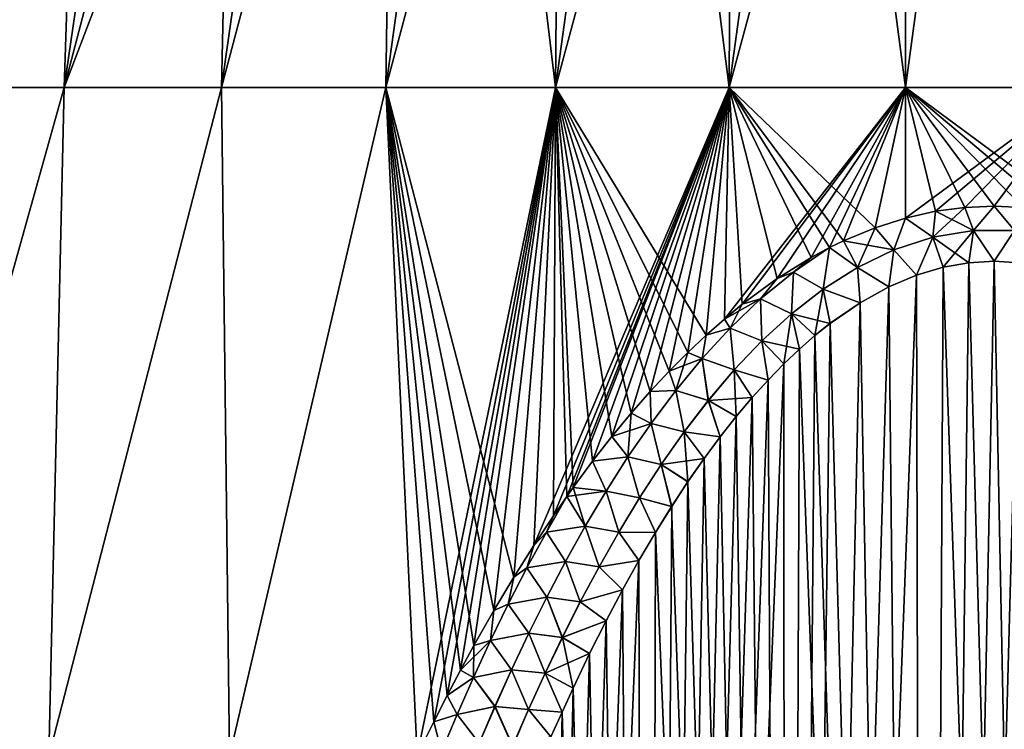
# Model space of a CAD drawing. Header units: metres. Extents: x -109 to 109, y -505 to 40.
# Tile 70 of 256: x -86 to -76, y -73 to -66. Entities that reach past the tile are written whole.
import ezdxf

# ---------------------------------------------------------------- set-up
doc = ezdxf.new("R2010")
doc.units = ezdxf.units.M
doc.layers.add('solid_K244224000C74', color=7, linetype='CONTINUOUS')

msp = doc.modelspace()

# ---------------------------------------------------------------- linework, layer by layer
at = {"layer": 'solid_K244224000C74'}
for points in [[(-87.250801, -66.448959, -15.097386), (-85.549873, -59.914131, -13.347536), (-84.81398, -59.914131, -13.817914)], [(-85.767021, -66.448959, -16.050953), (-87.250801, -66.448959, -15.097386), (-84.81398, -59.914131, -13.817914)], [(-87.250801, -66.448959, -15.097386), (-86.259232, -59.914131, -12.838007), (-85.549873, -59.914131, -13.347536)], [(-87.250801, -66.448959, 15.097386), (-85.549873, -59.914131, 13.347536), (-86.259232, -59.914131, 12.838007)], [(-87.250801, -66.448959, 15.097386), (-85.767021, -66.448959, 16.050953), (-85.549873, -59.914131, 13.347536)], [(-85.767021, -66.448959, -16.050953), (-84.053696, -59.914131, -14.24776), (-83.271255, -59.914131, -14.635815)], [(-84.199318, -66.448959, -16.859159), (-85.767021, -66.448959, -16.050953), (-83.271255, -59.914131, -14.635815)], [(-85.767021, -66.448959, -16.050953), (-84.81398, -59.914131, -13.817914), (-84.053696, -59.914131, -14.24776)], [(-85.767021, -66.448959, 16.050953), (-84.81398, -59.914131, 13.817914), (-85.549873, -59.914131, 13.347536)], [(-85.767021, -66.448959, 16.050953), (-84.053696, -59.914131, 14.247761), (-84.81398, -59.914131, 13.817914)], [(-85.767021, -66.448959, 16.050953), (-84.199318, -66.448959, 16.859159), (-84.053696, -59.914131, 14.247761)], [(-84.199318, -66.448959, -16.859159), (-83.271255, -59.914131, -14.635815), (-82.468956, -59.914131, -14.98094)], [(-82.56189, -66.448959, -17.514687), (-84.199318, -66.448959, -16.859159), (-82.468956, -59.914131, -14.98094)], [(-84.199318, -66.448959, 16.859159), (-83.271255, -59.914131, 14.635815), (-84.053696, -59.914131, 14.247761)], [(-84.199318, -66.448959, 16.859159), (-82.468956, -59.914131, 14.98094), (-83.271255, -59.914131, 14.635815)], [(-84.199318, -66.448959, 16.859159), (-82.56189, -66.448959, 17.514687), (-82.468956, -59.914131, 14.98094)], [(-82.56189, -66.448959, -17.514687), (-81.649147, -59.914131, -15.282123), (-80.814232, -59.914131, -15.53848)], [(-80.869568, -66.448959, -18.011599), (-82.56189, -66.448959, -17.514687), (-80.814232, -59.914131, -15.53848)], [(-82.56189, -66.448959, -17.514687), (-82.468956, -59.914131, -14.98094), (-81.649147, -59.914131, -15.282123)], [(-82.56189, -66.448959, 17.514687), (-81.649147, -59.914131, 15.282123), (-82.468956, -59.914131, 14.98094)], [(-82.56189, -66.448959, 17.514687), (-80.869568, -66.448959, 18.011599), (-81.649147, -59.914131, 15.282123)], [(-80.869568, -66.448959, 18.011599), (-80.814232, -59.914131, 15.53848), (-81.649147, -59.914131, 15.282123)], [(-80.869568, -66.448959, -18.011599), (-79.966667, -59.914131, -15.74926), (-79.10894, -59.914131, -15.913844)], [(-79.137672, -66.448959, -18.345394), (-80.869568, -66.448959, -18.011599), (-79.10894, -59.914131, -15.913844)], [(-80.869568, -66.448959, -18.011599), (-80.814232, -59.914131, -15.53848), (-79.966667, -59.914131, -15.74926)], [(-80.869568, -66.448959, 18.011599), (-79.966667, -59.914131, 15.74926), (-80.814232, -59.914131, 15.53848)], [(-80.869568, -66.448959, 18.011599), (-79.137672, -66.448959, 18.345394), (-79.966667, -59.914131, 15.74926)], [(-79.137672, -66.448959, 18.345394), (-79.10894, -59.914131, 15.913844), (-79.966667, -59.914131, 15.74926)], [(-79.137672, -66.448959, -18.345394), (-78.243553, -59.914131, -16.03175), (-77.373055, -59.914131, -16.102633)], [(-77.381882, -66.448959, -18.51305), (-79.137672, -66.448959, -18.345394), (-77.373055, -59.914131, -16.102633)], [(-79.137672, -66.448959, -18.345394), (-79.10894, -59.914131, -15.913844), (-78.243553, -59.914131, -16.03175)], [(-79.137672, -66.448959, 18.345394), (-78.243553, -59.914131, 16.03175), (-79.10894, -59.914131, 15.913844)], [(-79.137672, -66.448959, 18.345394), (-77.381882, -66.448959, 18.51305), (-78.243553, -59.914131, 16.03175)], [(-77.381882, -66.448959, 18.51305), (-77.373055, -59.914131, 16.102633), (-78.243553, -59.914131, 16.03175)], [(-77.381882, -66.448959, -18.51305), (-77.373055, -59.914131, -16.102633), (-76.5, -59.914131, -16.126282)], [(-75.618118, -66.448959, -18.51305), (-77.381882, -66.448959, -18.51305), (-76.5, -59.914131, -16.126282)], [(-77.381882, -66.448959, 18.51305), (-76.5, -59.914131, 16.126282), (-77.373055, -59.914131, 16.102633)], [(-77.381882, -66.448959, 18.51305), (-75.618118, -66.448959, 18.51305), (-76.5, -59.914131, 16.126282)], [(-75.618118, -66.448959, -18.51305), (-76.5, -59.914131, -16.126282), (-75.626945, -59.914131, -16.102633)], [(-75.618118, -66.448959, 18.51305), (-75.626945, -59.914131, 16.102633), (-76.5, -59.914131, 16.126282)], [(-87.633018, -73.114449, -17.303955), (-87.250801, -66.448959, -15.097386), (-85.767021, -66.448959, -16.050953)], [(-85.919212, -73.114449, -18.293427), (-87.633018, -73.114449, -17.303955), (-85.767021, -66.448959, -16.050953)], [(-87.632973, -73.114449, 17.303986), (-85.767021, -66.448959, 16.050953), (-87.250801, -66.448959, 15.097386)], [(-87.632973, -73.114449, 17.303986), (-85.919174, -73.114449, 18.293444), (-85.767021, -66.448959, 16.050953)], [(-85.919212, -73.114449, -18.293427), (-85.767021, -66.448959, -16.050953), (-84.199318, -66.448959, -16.859159)], [(-84.118279, -73.114449, -19.113684), (-85.919212, -73.114449, -18.293427), (-84.199318, -66.448959, -16.859159)], [(-85.919174, -73.114449, 18.293444), (-84.199318, -66.448959, 16.859159), (-85.767021, -66.448959, 16.050953)], [(-85.919174, -73.114449, 18.293444), (-84.118256, -73.114449, 19.113689), (-84.199318, -66.448959, 16.859159)], [(-84.118279, -73.114449, -19.113684), (-84.199318, -66.448959, -16.859159), (-82.56189, -66.448959, -17.514687)], [(-84.118256, -73.114449, 19.113689), (-82.56189, -66.448959, 17.514687), (-84.199318, -66.448959, 16.859159)], [(-82.247345, -73.104591, -19.754164), (-84.118279, -73.114449, -19.113684), (-82.56189, -66.448959, -17.514687)], [(-84.118256, -73.114449, 19.113689), (-82.247345, -73.104591, 19.754164), (-82.56189, -66.448959, 17.514687)], [(-82.247345, -73.104591, -19.754164), (-82.56189, -66.448959, -17.514687), (-80.869568, -66.448959, -18.011599)], [(-81.28463, -71.327942, 19.489721), (-80.869568, -66.448959, 18.011599), (-82.56189, -66.448959, 17.514687)], [(-81.483032, -71.660484, 19.539701), (-81.28463, -71.327942, 19.489721), (-82.56189, -66.448959, 17.514687)], [(-81.682365, -72.010841, 19.592014), (-81.483032, -71.660484, 19.539701), (-82.56189, -66.448959, 17.514687)], [(-81.815559, -72.254967, 19.628361), (-81.682365, -72.010841, 19.592014), (-82.56189, -66.448959, 17.514687)], [(-81.948822, -72.508034, 19.666019), (-81.815559, -72.254967, 19.628361), (-82.56189, -66.448959, 17.514687)], [(-82.082283, -72.769707, 19.704809), (-81.948822, -72.508034, 19.666019), (-82.56189, -66.448959, 17.514687)], [(-82.247345, -73.104591, 19.754164), (-82.082283, -72.769707, 19.704809), (-82.56189, -66.448959, 17.514687)], [(-82.082245, -72.769615, -19.704796), (-82.247345, -73.104591, -19.754164), (-80.869568, -66.448959, -18.011599)], [(-81.948784, -72.50795, -19.666008), (-82.082245, -72.769615, -19.704796), (-80.869568, -66.448959, -18.011599)], [(-81.815514, -72.254883, -19.628349), (-81.948784, -72.50795, -19.666008), (-80.869568, -66.448959, -18.011599)], [(-81.682327, -72.010765, -19.592003), (-81.815514, -72.254883, -19.628349), (-80.869568, -66.448959, -18.011599)], [(-81.482994, -71.660416, -19.539692), (-81.682327, -72.010765, -19.592003), (-80.869568, -66.448959, -18.011599)], [(-81.284592, -71.327881, -19.489712), (-81.482994, -71.660416, -19.539692), (-80.869568, -66.448959, -18.011599)], [(-81.28463, -71.327942, 19.489721), (-81.086891, -71.01368, 19.442427), (-80.869568, -66.448959, 18.011599)], [(-81.086853, -71.013618, -19.442419), (-81.284592, -71.327881, -19.489712), (-80.869568, -66.448959, -18.011599)], [(-81.086891, -71.01368, 19.442427), (-80.890045, -70.717049, 19.397701), (-80.869568, -66.448959, 18.011599)], [(-81.086853, -71.013618, -19.442419), (-80.869568, -66.448959, -18.011599), (-79.137672, -66.448959, -18.345394)], [(-80.890015, -70.717003, -19.397694), (-81.086853, -71.013618, -19.442419), (-79.137672, -66.448959, -18.345394)], [(-80.890045, -70.717049, 19.397701), (-80.75618, -70.523598, 19.368382), (-80.869568, -66.448959, 18.011599)], [(-80.75618, -70.523598, -19.368382), (-80.890015, -70.717003, -19.397694), (-79.137672, -66.448959, -18.345394)], [(-79.368095, -68.915688, 19.123343), (-79.137672, -66.448959, 18.345394), (-80.869568, -66.448959, 18.011599)], [(-79.552025, -69.088951, 19.149832), (-79.368095, -68.915688, 19.123343), (-80.869568, -66.448959, 18.011599)], [(-79.737801, -69.276573, 19.178614), (-79.552025, -69.088951, 19.149832), (-80.869568, -66.448959, 18.011599)], [(-79.925896, -69.47805, 19.209337), (-79.737801, -69.276573, 19.178614), (-80.869568, -66.448959, 18.011599)], [(-80.115761, -69.694443, 19.242327), (-79.925896, -69.47805, 19.209337), (-80.869568, -66.448959, 18.011599)], [(-80.307053, -69.92643, 19.277748), (-80.115761, -69.694443, 19.242327), (-80.869568, -66.448959, 18.011599)], [(-80.50016, -70.173515, 19.31526), (-80.307053, -69.92643, 19.277748), (-80.869568, -66.448959, 18.011599)], [(-80.69458, -70.436836, 19.355198), (-80.50016, -70.173515, 19.31526), (-80.869568, -66.448959, 18.011599)], [(-80.75618, -70.523598, 19.368382), (-80.69458, -70.436836, 19.355198), (-80.869568, -66.448959, 18.011599)], [(-80.69455, -70.436798, -19.355192), (-80.75618, -70.523598, -19.368382), (-79.137672, -66.448959, -18.345394)], [(-80.50013, -70.173477, -19.315256), (-80.69455, -70.436798, -19.355192), (-79.137672, -66.448959, -18.345394)], [(-80.30703, -69.926399, -19.277744), (-80.50013, -70.173477, -19.315256), (-79.137672, -66.448959, -18.345394)], [(-80.115746, -69.69442, -19.242325), (-80.30703, -69.926399, -19.277744), (-79.137672, -66.448959, -18.345394)], [(-79.92588, -69.478035, -19.209335), (-80.115746, -69.69442, -19.242325), (-79.137672, -66.448959, -18.345394)], [(-79.737785, -69.276558, -19.178612), (-79.92588, -69.478035, -19.209335), (-79.137672, -66.448959, -18.345394)], [(-79.552025, -69.088943, -19.149832), (-79.737785, -69.276558, -19.178612), (-79.137672, -66.448959, -18.345394)], [(-79.368111, -68.915695, -19.123343), (-79.552025, -69.088943, -19.149832), (-79.137672, -66.448959, -18.345394)], [(-79.186523, -68.756088, -19.098942), (-79.368111, -68.915695, -19.123343), (-79.137672, -66.448959, -18.345394)], [(-79.368095, -68.915688, 19.123343), (-79.186508, -68.756073, 19.09894), (-79.137672, -66.448959, 18.345394)], [(-79.186523, -68.756088, -19.098942), (-79.137672, -66.448959, -18.345394), (-77.381882, -66.448959, -18.51305)], [(-79.008034, -68.609077, -19.0763), (-79.186523, -68.756088, -19.098942), (-77.381882, -66.448959, -18.51305)], [(-79.186508, -68.756073, 19.09894), (-79.008011, -68.609062, 19.076298), (-79.137672, -66.448959, 18.345394)], [(-77.685539, -67.847183, 18.95923), (-77.381882, -66.448959, 18.51305), (-79.137672, -66.448959, 18.345394)], [(-77.998589, -67.97686, 18.979132), (-77.685539, -67.847183, 18.95923), (-79.137672, -66.448959, 18.345394)], [(-78.13784, -68.044998, 18.989681), (-77.998589, -67.97686, 18.979132), (-79.137672, -66.448959, 18.345394)], [(-78.323036, -68.14431, 19.0049), (-78.13784, -68.044998, 18.989681), (-79.137672, -66.448959, 18.345394)], [(-78.659309, -68.35376, 19.037159), (-78.323036, -68.14431, 19.0049), (-79.137672, -66.448959, 18.345394)], [(-79.008011, -68.609062, 19.076298), (-78.659309, -68.35376, 19.037159), (-79.137672, -66.448959, 18.345394)], [(-78.65934, -68.35379, -19.037163), (-79.008034, -68.609077, -19.0763), (-77.381882, -66.448959, -18.51305)], [(-78.323067, -68.144333, -19.004904), (-78.65934, -68.35379, -19.037163), (-77.381882, -66.448959, -18.51305)], [(-78.13784, -68.044991, -18.989679), (-78.323067, -68.144333, -19.004904), (-77.381882, -66.448959, -18.51305)], [(-77.998619, -67.976868, -18.979134), (-78.13784, -68.044991, -18.989679), (-77.381882, -66.448959, -18.51305)], [(-77.685562, -67.847198, -18.959234), (-77.998619, -67.976868, -18.979134), (-77.381882, -66.448959, -18.51305)], [(-77.381088, -67.749977, -18.944239), (-77.685562, -67.847198, -18.959234), (-77.381882, -66.448959, -18.51305)], [(-77.685539, -67.847183, 18.95923), (-77.381065, -67.749969, 18.944239), (-77.381882, -66.448959, 18.51305)], [(-77.381088, -67.749977, -18.944239), (-77.381882, -66.448959, -18.51305), (-75.618118, -66.448959, -18.51305)], [(-75.618912, -67.749977, 18.944239), (-75.618118, -66.448959, 18.51305), (-77.381882, -66.448959, 18.51305)], [(-75.91658, -67.682953, 18.933929), (-75.618912, -67.749977, 18.944239), (-77.381882, -66.448959, 18.51305)], [(-76.209206, -67.643738, 18.927906), (-75.91658, -67.682953, 18.933929), (-77.381882, -66.448959, 18.51305)], [(-76.499992, -67.630646, 18.925873), (-76.209206, -67.643738, 18.927906), (-77.381882, -66.448959, 18.51305)], [(-76.790771, -67.643723, 18.927904), (-76.499992, -67.630646, 18.925873), (-77.381882, -66.448959, 18.51305)], [(-77.083397, -67.682953, 18.933931), (-76.790771, -67.643723, 18.927904), (-77.381882, -66.448959, 18.51305)], [(-77.381065, -67.749969, 18.944239), (-77.083397, -67.682953, 18.933931), (-77.381882, -66.448959, 18.51305)], [(-77.08342, -67.682953, -18.933929), (-77.381088, -67.749977, -18.944239), (-75.618118, -66.448959, -18.51305)], [(-76.790794, -67.643738, -18.927906), (-77.08342, -67.682953, -18.933929), (-75.618118, -66.448959, -18.51305)], [(-76.500008, -67.630646, -18.925873), (-76.790794, -67.643738, -18.927906), (-75.618118, -66.448959, -18.51305)], [(-76.209229, -67.643723, -18.927904), (-76.500008, -67.630646, -18.925873), (-75.618118, -66.448959, -18.51305)], [(-77.109024, -67.93998, -18.999689), (-77.381088, -67.749977, -18.944239), (-77.08342, -67.682953, -18.933929)], [(-77.109016, -67.939964, 18.999685), (-77.083397, -67.682953, 18.933931), (-77.381065, -67.749969, 18.944239)], [(-77.109024, -67.93998, -18.999689), (-77.08342, -67.682953, -18.933929), (-76.790794, -67.643738, -18.927906)], [(-77.109024, -67.93998, -18.999689), (-76.790794, -67.643738, -18.927906), (-76.705109, -67.873741, -18.988359)], [(-77.109016, -67.939964, 18.999685), (-76.705093, -67.873726, 18.988358), (-77.083397, -67.682953, 18.933931)], [(-76.705093, -67.873726, 18.988358), (-76.790771, -67.643723, 18.927904), (-77.083397, -67.682953, 18.933931)], [(-76.705109, -67.873741, -18.988359), (-76.790794, -67.643738, -18.927906), (-76.500008, -67.630646, -18.925873)], [(-76.705093, -67.873726, 18.988358), (-76.499992, -67.630646, 18.925873), (-76.790771, -67.643723, 18.927904)], [(-76.705109, -67.873741, -18.988359), (-76.500008, -67.630646, -18.925873), (-76.294907, -67.873726, -18.988358)], [(-76.705093, -67.873726, 18.988358), (-76.294891, -67.873741, 18.988359), (-76.499992, -67.630646, 18.925873)], [(-76.294907, -67.873726, -18.988358), (-76.500008, -67.630646, -18.925873), (-76.209229, -67.643723, -18.927904)], [(-76.294891, -67.873741, 18.988359), (-76.209206, -67.643738, 18.927906), (-76.499992, -67.630646, 18.925873)], [(-77.496819, -68.066063, -19.021185), (-77.685562, -67.847198, -18.959234), (-77.381088, -67.749977, -18.944239)], [(-77.496826, -68.066025, 19.021177), (-77.381065, -67.749969, 18.944239), (-77.685539, -67.847183, 18.95923)], [(-77.496826, -68.066025, 19.021177), (-77.109016, -67.939964, 18.999685), (-77.381065, -67.749969, 18.944239)], [(-77.496819, -68.066063, -19.021185), (-77.381088, -67.749977, -18.944239), (-77.109024, -67.93998, -18.999689)], [(-77.861855, -68.242096, -19.051044), (-77.998619, -67.976868, -18.979134), (-77.685562, -67.847198, -18.959234)], [(-77.496826, -68.066025, 19.021177), (-77.685539, -67.847183, 18.95923), (-77.998589, -67.97686, 18.979132)], [(-77.861855, -68.242096, -19.051044), (-77.685562, -67.847198, -18.959234), (-77.496819, -68.066063, -19.021185)], [(-77.109024, -67.93998, -18.999689), (-76.705109, -67.873741, -18.988359), (-77.007751, -68.240402, -19.032417)], [(-77.109016, -67.939964, 18.999685), (-76.75209, -68.195496, 19.02545), (-76.705093, -67.873726, 18.988358)], [(-76.705109, -67.873741, -18.988359), (-76.751884, -68.19548, -19.025446), (-77.007751, -68.240402, -19.032417)], [(-76.705093, -67.873726, 18.988358), (-76.75209, -68.195496, 19.02545), (-76.500107, -68.180725, 19.023167)], [(-76.705109, -67.873741, -18.988359), (-76.499893, -68.180725, -19.023167), (-76.751884, -68.19548, -19.025446)], [(-76.705109, -67.873741, -18.988359), (-76.294907, -67.873726, -18.988358), (-76.499893, -68.180725, -19.023167)], [(-76.705093, -67.873726, 18.988358), (-76.500107, -68.180725, 19.023167), (-76.294891, -67.873741, 18.988359)], [(-76.294891, -67.873741, 18.988359), (-76.500107, -68.180725, 19.023167), (-76.248116, -68.19548, 19.025446)], [(-76.294907, -67.873726, -18.988358), (-76.24791, -68.195496, -19.02545), (-76.499893, -68.180725, -19.023167)], [(-77.86187, -68.24205, 19.051035), (-77.998589, -67.97686, 18.979132), (-78.13784, -68.044998, 18.989681)], [(-77.861855, -68.242096, -19.051044), (-78.13784, -68.044991, -18.989679), (-77.998619, -67.976868, -18.979134)], [(-77.86187, -68.24205, 19.051035), (-77.496826, -68.066025, 19.021177), (-77.998589, -67.97686, 18.979132)], [(-77.496826, -68.066025, 19.021177), (-77.27224, -68.318405, 19.044558), (-77.109016, -67.939964, 18.999685)], [(-77.496819, -68.066063, -19.021185), (-77.109024, -67.93998, -18.999689), (-77.272034, -68.318336, -19.044546)], [(-77.109016, -67.939964, 18.999685), (-77.27224, -68.318405, 19.044558), (-77.007957, -68.240456, 19.032425)], [(-77.109024, -67.93998, -18.999689), (-77.007751, -68.240402, -19.032417), (-77.272034, -68.318336, -19.044546)], [(-77.109016, -67.939964, 18.999685), (-77.007957, -68.240456, 19.032425), (-76.75209, -68.195496, 19.02545)], [(-78.497643, -68.287796, 19.03331), (-78.13784, -68.044998, 18.989681), (-78.323036, -68.14431, 19.0049)], [(-78.202591, -68.457825, 19.087412), (-78.13784, -68.044998, 18.989681), (-78.497643, -68.287796, 19.03331)], [(-78.497627, -68.287804, -19.033314), (-78.323067, -68.144333, -19.004904), (-78.13784, -68.044991, -18.989679)], [(-78.497627, -68.287804, -19.033314), (-78.13784, -68.044991, -18.989679), (-78.20256, -68.457886, -19.087421)], [(-78.202591, -68.457825, 19.087412), (-77.86187, -68.24205, 19.051035), (-78.13784, -68.044998, 18.989681)], [(-78.20256, -68.457886, -19.087421), (-78.13784, -68.044991, -18.989679), (-77.861855, -68.242096, -19.051044)], [(-77.86187, -68.24205, 19.051035), (-77.547562, -68.434593, 19.062559), (-77.496826, -68.066025, 19.021177)], [(-77.861855, -68.242096, -19.051044), (-77.496819, -68.066063, -19.021185), (-77.547379, -68.434502, -19.062546)], [(-77.496826, -68.066025, 19.021177), (-77.547562, -68.434593, 19.062559), (-77.27224, -68.318405, 19.044558)], [(-77.496819, -68.066063, -19.021185), (-77.272034, -68.318336, -19.044546), (-77.547379, -68.434502, -19.062546)], [(-78.497627, -68.287804, -19.033314), (-78.65934, -68.35379, -19.037163), (-78.323067, -68.144333, -19.004904)], [(-78.497643, -68.287796, 19.03331), (-78.323036, -68.14431, 19.0049), (-78.659309, -68.35376, 19.037159)], [(-77.192825, -102.819328, -20.24612), (-76.499893, -68.180725, -19.023167), (-76.24791, -68.195496, -19.02545)], [(-77.192825, -102.819328, -20.24612), (-76.751884, -68.19548, -19.025446), (-76.499893, -68.180725, -19.023167)], [(-75.807175, -102.819328, 20.24612), (-76.500107, -68.180725, 19.023167), (-76.75209, -68.195496, 19.02545)], [(-75.807175, -102.819328, 20.24612), (-76.248116, -68.19548, 19.025446), (-76.500107, -68.180725, 19.023167)], [(-78.825623, -68.556648, 19.081337), (-78.497643, -68.287796, 19.03331), (-78.659309, -68.35376, 19.037159)], [(-78.519287, -68.704185, 19.128677), (-78.497643, -68.287796, 19.03331), (-78.825623, -68.556648, 19.081337)], [(-78.8256, -68.556656, -19.081345), (-78.65934, -68.35379, -19.037163), (-78.497627, -68.287804, -19.033314)], [(-78.8256, -68.556656, -19.081345), (-78.497627, -68.287804, -19.033314), (-78.519241, -68.704254, -19.128687)], [(-78.519287, -68.704185, 19.128677), (-78.202591, -68.457825, 19.087412), (-78.497643, -68.287796, 19.03331)], [(-78.497627, -68.287804, -19.033314), (-78.20256, -68.457886, -19.087421), (-78.519241, -68.704254, -19.128687)], [(-78.202591, -68.457825, 19.087412), (-77.834419, -68.593536, 19.087145), (-77.86187, -68.24205, 19.051035)], [(-78.20256, -68.457886, -19.087421), (-77.861855, -68.242096, -19.051044), (-77.834251, -68.59343, -19.087128)], [(-77.86187, -68.24205, 19.051035), (-77.834419, -68.593536, 19.087145), (-77.547562, -68.434593, 19.062559)], [(-77.861855, -68.242096, -19.051044), (-77.547379, -68.434502, -19.062546), (-77.834251, -68.59343, -19.087128)], [(-77.19249, -102.819344, 20.246107), (-77.007957, -68.240456, 19.032425), (-77.27224, -68.318405, 19.044558)], [(-77.192825, -102.819328, -20.24612), (-77.272034, -68.318336, -19.044546), (-77.007751, -68.240402, -19.032417)], [(-77.192825, -102.819328, -20.24612), (-77.007751, -68.240402, -19.032417), (-76.751884, -68.19548, -19.025446)], [(-77.192825, -102.819328, -20.24612), (-76.24791, -68.195496, -19.02545), (-75.992043, -68.240456, -19.032425)], [(-75.80751, -102.819344, -20.246107), (-77.192825, -102.819328, -20.24612), (-75.992043, -68.240456, -19.032425)], [(-77.19249, -102.819344, 20.246107), (-75.807175, -102.819328, 20.24612), (-77.007957, -68.240456, 19.032425)], [(-75.807175, -102.819328, 20.24612), (-76.75209, -68.195496, 19.02545), (-77.007957, -68.240456, 19.032425)], [(-78.8256, -68.556656, -19.081345), (-79.008034, -68.609077, -19.0763), (-78.65934, -68.35379, -19.037163)], [(-78.825623, -68.556648, 19.081337), (-78.659309, -68.35376, 19.037159), (-79.008011, -68.609062, 19.076298)], [(-78.576759, -102.718796, -20.349541), (-77.547379, -68.434502, -19.062546), (-77.272034, -68.318336, -19.044546)], [(-77.192825, -102.819328, -20.24612), (-78.576759, -102.718796, -20.349541), (-77.272034, -68.318336, -19.044546)], [(-77.19249, -102.819344, 20.246107), (-77.27224, -68.318405, 19.044558), (-77.547562, -68.434593, 19.062559)], [(-78.576759, -102.718796, -20.349541), (-77.834251, -68.59343, -19.087128), (-77.547379, -68.434502, -19.062546)], [(-78.519287, -68.704185, 19.128677), (-78.13224, -68.79937, 19.118975), (-78.202591, -68.457825, 19.087412)], [(-78.519241, -68.704254, -19.128687), (-78.20256, -68.457886, -19.087421), (-78.284348, -68.921013, -19.137732)], [(-78.20256, -68.457886, -19.087421), (-78.132065, -68.79924, -19.118954), (-78.284348, -68.921013, -19.137732)], [(-78.202591, -68.457825, 19.087412), (-78.13224, -68.79937, 19.118975), (-77.834419, -68.593536, 19.087145)], [(-78.20256, -68.457886, -19.087421), (-77.834251, -68.59343, -19.087128), (-78.132065, -68.79924, -19.118954)], [(-77.19249, -102.819344, 20.246107), (-77.547562, -68.434593, 19.062559), (-77.834419, -68.593536, 19.087145)], [(-78.825623, -68.556648, 19.081337), (-79.008011, -68.609062, 19.076298), (-79.186508, -68.756073, 19.09894)], [(-79.12854, -68.846146, 19.132584), (-78.825623, -68.556648, 19.081337), (-79.186508, -68.756073, 19.09894)], [(-78.814041, -68.974533, 19.173637), (-78.825623, -68.556648, 19.081337), (-79.12854, -68.846146, 19.132584)], [(-79.128502, -68.846169, -19.132595), (-79.008034, -68.609077, -19.0763), (-78.8256, -68.556656, -19.081345)], [(-79.128502, -68.846169, -19.132595), (-78.8256, -68.556656, -19.081345), (-78.81398, -68.974609, -19.173649)], [(-78.814041, -68.974533, 19.173637), (-78.519287, -68.704185, 19.128677), (-78.825623, -68.556648, 19.081337)], [(-78.8256, -68.556656, -19.081345), (-78.519241, -68.704254, -19.128687), (-78.81398, -68.974609, -19.173649)], [(-79.128502, -68.846169, -19.132595), (-79.186523, -68.756088, -19.098942), (-79.008034, -68.609077, -19.0763)], [(-78.576759, -102.718796, -20.349541), (-78.132065, -68.79924, -19.118954), (-77.834251, -68.59343, -19.087128)], [(-77.19249, -102.819344, 20.246107), (-77.834419, -68.593536, 19.087145), (-78.13224, -68.79937, 19.118975)], [(-79.128502, -68.846169, -19.132595), (-79.368111, -68.915695, -19.123343), (-79.186523, -68.756088, -19.098942)], [(-79.12854, -68.846146, 19.132584), (-79.186508, -68.756073, 19.09894), (-79.368095, -68.915688, 19.123343)], [(-78.814041, -68.974533, 19.173637), (-78.438774, -69.055679, 19.158501), (-78.519287, -68.704185, 19.128677)], [(-78.81398, -68.974609, -19.173649), (-78.519241, -68.704254, -19.128687), (-78.59407, -69.203255, -19.181173)], [(-78.519241, -68.704254, -19.128687), (-78.438583, -69.055496, -19.158474), (-78.59407, -69.203255, -19.181173)], [(-78.519287, -68.704185, 19.128677), (-78.438774, -69.055679, 19.158501), (-78.284531, -68.921165, 19.137756)], [(-78.519287, -68.704185, 19.128677), (-78.284531, -68.921165, 19.137756), (-78.13224, -68.79937, 19.118975)], [(-78.519241, -68.704254, -19.128687), (-78.284348, -68.921013, -19.137732), (-78.438583, -69.055496, -19.158474)], [(-79.409546, -69.151245, 19.186117), (-79.12854, -68.846146, 19.132584), (-79.368095, -68.915688, 19.123343)], [(-79.089149, -69.26326, 19.221329), (-79.12854, -68.846146, 19.132584), (-79.409546, -69.151245, 19.186117)], [(-79.409492, -69.151276, -19.186131), (-79.368111, -68.915695, -19.123343), (-79.128502, -68.846169, -19.132595)], [(-79.409492, -69.151276, -19.186131), (-79.128502, -68.846169, -19.132595), (-79.089073, -69.263336, -19.221338)], [(-79.089149, -69.26326, 19.221329), (-78.814041, -68.974533, 19.173637), (-79.12854, -68.846146, 19.132584)], [(-79.128502, -68.846169, -19.132595), (-78.81398, -68.974609, -19.173649), (-79.089073, -69.263336, -19.221338)], [(-78.576759, -102.718796, -20.349541), (-78.284348, -68.921013, -19.137732), (-78.132065, -68.79924, -19.118954)], [(-77.19249, -102.819344, 20.246107), (-78.13224, -68.79937, 19.118975), (-78.284531, -68.921165, 19.137756)], [(-79.409546, -69.151245, 19.186117), (-79.368095, -68.915688, 19.123343), (-79.552025, -69.088951, 19.149832)], [(-79.409492, -69.151276, -19.186131), (-79.552025, -69.088943, -19.149832), (-79.368111, -68.915695, -19.123343)], [(-79.089149, -69.26326, 19.221329), (-78.751183, -69.364243, 19.20591), (-78.814041, -68.974533, 19.173637)], [(-79.089073, -69.263336, -19.221338), (-78.81398, -68.974609, -19.173649), (-78.750984, -69.364037, -19.205877)], [(-78.814041, -68.974533, 19.173637), (-78.751183, -69.364243, 19.20591), (-78.594261, -69.203445, 19.181202)], [(-78.814041, -68.974533, 19.173637), (-78.594261, -69.203445, 19.181202), (-78.438774, -69.055679, 19.158501)], [(-78.81398, -68.974609, -19.173649), (-78.59407, -69.203255, -19.181173), (-78.750984, -69.364037, -19.205877)], [(-78.576759, -102.718796, -20.349541), (-78.438583, -69.055496, -19.158474), (-78.284348, -68.921013, -19.137732)], [(-77.19249, -102.819344, 20.246107), (-78.284531, -68.921165, 19.137756), (-78.438774, -69.055679, 19.158501)], [(-78.576492, -102.718819, 20.34951), (-78.438774, -69.055679, 19.158501), (-78.594261, -69.203445, 19.181202)], [(-78.576759, -102.718796, -20.349541), (-78.59407, -69.203255, -19.181173), (-78.438583, -69.055496, -19.158474)], [(-78.576492, -102.718819, 20.34951), (-77.19249, -102.819344, 20.246107), (-78.438774, -69.055679, 19.158501)], [(-79.409546, -69.151245, 19.186117), (-79.552025, -69.088951, 19.149832), (-79.737801, -69.276573, 19.178614)], [(-79.671455, -69.468803, 19.241322), (-79.409546, -69.151245, 19.186117), (-79.737801, -69.276573, 19.178614)], [(-79.671394, -69.468842, -19.241337), (-79.737785, -69.276558, -19.178612), (-79.552025, -69.088943, -19.149832)], [(-79.346786, -69.566788, 19.271109), (-79.409546, -69.151245, 19.186117), (-79.671455, -69.468803, 19.241322)], [(-79.671394, -69.468842, -19.241337), (-79.552025, -69.088943, -19.149832), (-79.409492, -69.151276, -19.186131)], [(-79.671394, -69.468842, -19.241337), (-79.409492, -69.151276, -19.186131), (-79.346695, -69.566864, -19.271118)], [(-79.346786, -69.566788, 19.271109), (-79.089149, -69.26326, 19.221329), (-79.409546, -69.151245, 19.186117)], [(-79.409492, -69.151276, -19.186131), (-79.089073, -69.263336, -19.221338), (-79.346695, -69.566864, -19.271118)], [(-79.95639, -102.516113, -20.557356), (-78.750984, -69.364037, -19.205877), (-78.59407, -69.203255, -19.181173)], [(-78.576759, -102.718796, -20.349541), (-79.95639, -102.516113, -20.557356), (-78.59407, -69.203255, -19.181173)], [(-79.346786, -69.566788, 19.271109), (-78.909218, -69.538681, 19.232647), (-79.089149, -69.26326, 19.221329)], [(-79.346695, -69.566864, -19.271118), (-79.089073, -69.263336, -19.221338), (-79.067978, -69.726807, -19.261391)], [(-79.089149, -69.26326, 19.221329), (-78.909218, -69.538681, 19.232647), (-78.751183, -69.364243, 19.20591)], [(-79.089073, -69.263336, -19.221338), (-78.750984, -69.364037, -19.205877), (-78.909027, -69.53846, -19.232613)], [(-79.089073, -69.263336, -19.221338), (-78.909027, -69.53846, -19.232613), (-79.067978, -69.726807, -19.261391)], [(-78.576492, -102.718819, 20.34951), (-78.594261, -69.203445, 19.181202), (-78.751183, -69.364243, 19.20591)], [(-79.95639, -102.516113, -20.557356), (-78.909027, -69.53846, -19.232613), (-78.750984, -69.364037, -19.205877)], [(-79.671455, -69.468803, 19.241322), (-79.737801, -69.276573, 19.178614), (-79.925896, -69.47805, 19.209337)], [(-79.671394, -69.468842, -19.241337), (-79.92588, -69.478035, -19.209335), (-79.737785, -69.276558, -19.178612)], [(-78.576492, -102.718819, 20.34951), (-78.751183, -69.364243, 19.20591), (-78.909218, -69.538681, 19.232647)], [(-79.916893, -69.796066, 19.297718), (-79.925896, -69.47805, 19.209337), (-80.115761, -69.694443, 19.242327)], [(-79.916817, -69.796112, -19.297735), (-80.115746, -69.69442, -19.242325), (-79.92588, -69.478035, -19.209335)], [(-79.95639, -102.516113, -20.557356), (-79.067978, -69.726807, -19.261391), (-78.909027, -69.53846, -19.232613)], [(-79.916893, -69.796066, 19.297718), (-79.671455, -69.468803, 19.241322), (-79.925896, -69.47805, 19.209337)], [(-79.916817, -69.796112, -19.297735), (-79.92588, -69.478035, -19.209335), (-79.671394, -69.468842, -19.241337)], [(-79.589073, -69.882057, 19.322456), (-79.671455, -69.468803, 19.241322), (-79.916893, -69.796066, 19.297718)], [(-79.916817, -69.796112, -19.297735), (-79.671394, -69.468842, -19.241337), (-79.588966, -69.882149, -19.322466)], [(-79.589073, -69.882057, 19.322456), (-79.346786, -69.566788, 19.271109), (-79.671455, -69.468803, 19.241322)], [(-79.671394, -69.468842, -19.241337), (-79.346695, -69.566864, -19.271118), (-79.588966, -69.882149, -19.322466)], [(-79.346786, -69.566788, 19.271109), (-79.068169, -69.727043, 19.261427), (-78.909218, -69.538681, 19.232647)], [(-78.576492, -102.718819, 20.34951), (-78.909218, -69.538681, 19.232647), (-79.068169, -69.727043, 19.261427)], [(-79.589073, -69.882057, 19.322456), (-79.228088, -69.929253, 19.29229), (-79.346786, -69.566788, 19.271109)], [(-79.588966, -69.882149, -19.322466), (-79.346695, -69.566864, -19.271118), (-79.227905, -69.929008, -19.292252)], [(-79.346786, -69.566788, 19.271109), (-79.228088, -69.929253, 19.29229), (-79.068169, -69.727043, 19.261427)], [(-79.346695, -69.566864, -19.271118), (-79.067978, -69.726807, -19.261391), (-79.227905, -69.929008, -19.292252)], [(-79.916893, -69.796066, 19.297718), (-80.115761, -69.694443, 19.242327), (-80.307053, -69.92643, 19.277748)], [(-80.147705, -70.131409, -19.355003), (-80.30703, -69.926399, -19.277744), (-80.115746, -69.69442, -19.242325)], [(-80.147705, -70.131409, -19.355003), (-80.115746, -69.69442, -19.242325), (-79.916817, -69.796112, -19.297735)], [(-79.95639, -102.516113, -20.557356), (-79.227905, -69.929008, -19.292252), (-79.067978, -69.726807, -19.261391)], [(-78.576492, -102.718819, 20.34951), (-79.068169, -69.727043, 19.261427), (-79.228088, -69.929253, 19.29229)], [(-80.147797, -70.131355, 19.354984), (-79.916893, -69.796066, 19.297718), (-80.307053, -69.92643, 19.277748)], [(-79.817734, -70.206932, 19.375006), (-79.916893, -69.796066, 19.297718), (-80.147797, -70.131355, 19.354984)], [(-80.147705, -70.131409, -19.355003), (-79.916817, -69.796112, -19.297735), (-79.817612, -70.207024, -19.375011)], [(-79.817734, -70.206932, 19.375006), (-79.589073, -69.882057, 19.322456), (-79.916893, -69.796066, 19.297718)], [(-79.916817, -69.796112, -19.297735), (-79.588966, -69.882149, -19.322466), (-79.817612, -70.207024, -19.375011)], [(-80.147797, -70.131355, 19.354984), (-80.307053, -69.92643, 19.277748), (-80.50016, -70.173515, 19.31526)], [(-80.147705, -70.131409, -19.355003), (-80.50013, -70.173477, -19.315256), (-80.30703, -69.926399, -19.277744)], [(-79.95639, -102.516113, -20.557356), (-79.388565, -70.145828, -19.325214), (-79.227905, -69.929008, -19.292252)], [(-79.817734, -70.206932, 19.375006), (-79.388748, -70.14608, 19.325254), (-79.589073, -69.882057, 19.322456)], [(-79.817612, -70.207024, -19.375011), (-79.588966, -69.882149, -19.322466), (-79.54995, -70.377083, -19.3603)], [(-79.589073, -69.882057, 19.322456), (-79.388748, -70.14608, 19.325254), (-79.228088, -69.929253, 19.29229)], [(-79.588966, -69.882149, -19.322466), (-79.227905, -69.929008, -19.292252), (-79.388565, -70.145828, -19.325214)], [(-79.588966, -69.882149, -19.322466), (-79.388565, -70.145828, -19.325214), (-79.54995, -70.377083, -19.3603)], [(-78.576492, -102.718819, 20.34951), (-79.228088, -69.929253, 19.29229), (-79.388748, -70.14608, 19.325254)], [(-80.365921, -70.473267, 19.412874), (-80.147797, -70.131355, 19.354984), (-80.50016, -70.173515, 19.31526)], [(-80.365814, -70.473328, -19.412895), (-80.50013, -70.173477, -19.315256), (-80.147705, -70.131409, -19.355003)], [(-80.034225, -70.539848, 19.42848), (-80.147797, -70.131355, 19.354984), (-80.365921, -70.473267, 19.412874)], [(-80.365814, -70.473328, -19.412895), (-80.147705, -70.131409, -19.355003), (-80.034088, -70.53994, -19.428484)], [(-80.034225, -70.539848, 19.42848), (-79.817734, -70.206932, 19.375006), (-80.147797, -70.131355, 19.354984)], [(-80.147705, -70.131409, -19.355003), (-79.817612, -70.207024, -19.375011), (-80.034088, -70.53994, -19.428484)], [(-79.95639, -102.516113, -20.557356), (-79.54995, -70.377083, -19.3603), (-79.388565, -70.145828, -19.325214)], [(-79.817734, -70.206932, 19.375006), (-79.550133, -70.37735, 19.36034), (-79.388748, -70.14608, 19.325254)], [(-78.576492, -102.718819, 20.34951), (-79.388748, -70.14608, 19.325254), (-79.550133, -70.37735, 19.36034)], [(-80.365921, -70.473267, 19.412874), (-80.50016, -70.173515, 19.31526), (-80.69458, -70.436836, 19.355198)], [(-80.365814, -70.473328, -19.412895), (-80.69455, -70.436798, -19.355192), (-80.50013, -70.173477, -19.315256)], [(-80.034225, -70.539848, 19.42848), (-79.712189, -70.62352, 19.397581), (-79.817734, -70.206932, 19.375006)], [(-80.034088, -70.53994, -19.428484), (-79.817612, -70.207024, -19.375011), (-79.712006, -70.623238, -19.397539)], [(-79.817734, -70.206932, 19.375006), (-79.712189, -70.62352, 19.397581), (-79.550133, -70.37735, 19.36034)], [(-79.817612, -70.207024, -19.375011), (-79.54995, -70.377083, -19.3603), (-79.712006, -70.623238, -19.397539)], [(-80.572639, -70.820724, -19.471216), (-80.75618, -70.523598, -19.368382), (-80.69455, -70.436798, -19.355192)], [(-80.365921, -70.473267, 19.412874), (-80.69458, -70.436836, 19.355198), (-80.75618, -70.523598, 19.368382)], [(-80.572639, -70.820724, -19.471216), (-80.69455, -70.436798, -19.355192), (-80.365814, -70.473328, -19.412895)], [(-79.95639, -102.516113, -20.557356), (-79.712006, -70.623238, -19.397539), (-79.54995, -70.377083, -19.3603)], [(-78.576492, -102.718819, 20.34951), (-79.550133, -70.37735, 19.36034), (-79.712189, -70.62352, 19.397581)], [(-80.960999, -70.879044, 19.430605), (-80.75618, -70.523598, 19.368382), (-80.890045, -70.717049, 19.397701)], [(-80.572754, -70.820663, 19.471195), (-80.75618, -70.523598, 19.368382), (-80.960999, -70.879044, 19.430605)], [(-80.960991, -70.879059, -19.430611), (-80.890015, -70.717003, -19.397694), (-80.75618, -70.523598, -19.368382)], [(-80.960991, -70.879059, -19.430611), (-80.75618, -70.523598, -19.368382), (-80.572639, -70.820724, -19.471216)], [(-80.572754, -70.820663, 19.471195), (-80.365921, -70.473267, 19.412874), (-80.75618, -70.523598, 19.368382)], [(-80.239914, -70.879372, 19.482645), (-80.365921, -70.473267, 19.412874), (-80.572754, -70.820663, 19.471195)], [(-80.572639, -70.820724, -19.471216), (-80.365814, -70.473328, -19.412895), (-80.239761, -70.879478, -19.482649)], [(-80.239914, -70.879372, 19.482645), (-80.034225, -70.539848, 19.42848), (-80.365921, -70.473267, 19.412874)], [(-80.365814, -70.473328, -19.412895), (-80.034088, -70.53994, -19.428484), (-80.239761, -70.879478, -19.482649)], [(-80.239914, -70.879372, 19.482645), (-79.874779, -70.885254, 19.437), (-80.034225, -70.539848, 19.42848)], [(-80.239761, -70.879478, -19.482649), (-80.034088, -70.53994, -19.428484), (-79.874603, -70.884964, -19.436956)], [(-80.034225, -70.539848, 19.42848), (-79.874779, -70.885254, 19.437), (-79.712189, -70.62352, 19.397581)], [(-80.034088, -70.53994, -19.428484), (-79.712006, -70.623238, -19.397539), (-79.874603, -70.884964, -19.436956)], [(-79.95639, -102.516113, -20.557356), (-79.874603, -70.884964, -19.436956), (-79.712006, -70.623238, -19.397539)], [(-78.576492, -102.718819, 20.34951), (-79.712189, -70.62352, 19.397581), (-79.874779, -70.885254, 19.437)], [(-80.960999, -70.879044, 19.430605), (-80.890045, -70.717049, 19.397701), (-81.086891, -71.01368, 19.442427)], [(-80.960991, -70.879059, -19.430611), (-81.086853, -71.013618, -19.442419), (-80.890015, -70.717003, -19.397694)], [(-80.769409, -71.172806, 19.52981), (-80.572754, -70.820663, 19.471195), (-80.960999, -70.879044, 19.430605)], [(-80.960991, -70.879059, -19.430611), (-80.572639, -70.820724, -19.471216), (-80.769279, -71.172867, -19.529831)], [(-80.435814, -71.224602, 19.537338), (-80.572754, -70.820663, 19.471195), (-80.769409, -71.172806, 19.52981)], [(-80.769279, -71.172867, -19.529831), (-80.572639, -70.820724, -19.471216), (-80.435646, -71.224709, -19.53734)], [(-80.435814, -71.224602, 19.537338), (-80.239914, -70.879372, 19.482645), (-80.572754, -70.820663, 19.471195)], [(-80.572639, -70.820724, -19.471216), (-80.239761, -70.879478, -19.482649), (-80.435646, -71.224709, -19.53734)], [(-81.154907, -71.236885, 19.492657), (-80.960999, -70.879044, 19.430605), (-81.086891, -71.01368, 19.442427)], [(-80.769409, -71.172806, 19.52981), (-80.960999, -70.879044, 19.430605), (-81.154907, -71.236885, 19.492657)], [(-81.154877, -71.236908, -19.492668), (-81.086853, -71.013618, -19.442419), (-80.960991, -70.879059, -19.430611)], [(-81.154877, -71.236908, -19.492668), (-80.960991, -70.879059, -19.430611), (-80.769279, -71.172867, -19.529831)], [(-80.435814, -71.224602, 19.537338), (-80.037933, -71.162231, 19.478615), (-80.239914, -70.879372, 19.482645)], [(-80.435646, -71.224709, -19.53734), (-80.239761, -70.879478, -19.482649), (-80.037758, -71.161934, -19.478571)], [(-80.239914, -70.879372, 19.482645), (-80.037933, -71.162231, 19.478615), (-79.874779, -70.885254, 19.437)], [(-80.239761, -70.879478, -19.482649), (-79.874603, -70.884964, -19.436956), (-80.037758, -71.161934, -19.478571)], [(-79.956192, -102.516144, 20.55732), (-79.874779, -70.885254, 19.437), (-80.037933, -71.162231, 19.478615)], [(-79.95639, -102.516113, -20.557356), (-80.037758, -71.161934, -19.478571), (-79.874603, -70.884964, -19.436956)], [(-79.956192, -102.516144, 20.55732), (-78.576492, -102.718819, 20.34951), (-79.874779, -70.885254, 19.437)], [(-81.154907, -71.236885, 19.492657), (-81.086891, -71.01368, 19.442427), (-81.28463, -71.327942, 19.489721)], [(-81.154877, -71.236908, -19.492668), (-81.284592, -71.327881, -19.489712), (-81.086853, -71.013618, -19.442419)], [(-81.328171, -102.208084, -20.87145), (-80.201378, -71.455162, -19.522419), (-80.037758, -71.161934, -19.478571)], [(-79.95639, -102.516113, -20.557356), (-81.328171, -102.208084, -20.87145), (-80.037758, -71.161934, -19.478571)], [(-80.956932, -71.529007, 19.588602), (-80.769409, -71.172806, 19.52981), (-81.154907, -71.236885, 19.492657)], [(-81.154877, -71.236908, -19.492668), (-80.769279, -71.172867, -19.529831), (-80.956779, -71.529076, -19.588623)], [(-80.622841, -71.574738, 19.592424), (-80.769409, -71.172806, 19.52981), (-80.956932, -71.529007, 19.588602)], [(-80.956779, -71.529076, -19.588623), (-80.769279, -71.172867, -19.529831), (-80.622658, -71.574844, -19.592422)], [(-80.622841, -71.574738, 19.592424), (-80.435814, -71.224602, 19.537338), (-80.769409, -71.172806, 19.52981)], [(-80.769279, -71.172867, -19.529831), (-80.435646, -71.224709, -19.53734), (-80.622658, -71.574844, -19.592422)], [(-80.622841, -71.574738, 19.592424), (-80.201546, -71.455467, 19.522465), (-80.435814, -71.224602, 19.537338)], [(-80.622658, -71.574844, -19.592422), (-80.435646, -71.224709, -19.53734), (-80.201378, -71.455162, -19.522419)], [(-80.435814, -71.224602, 19.537338), (-80.201546, -71.455467, 19.522465), (-80.037933, -71.162231, 19.478615)], [(-80.435646, -71.224709, -19.53734), (-80.037758, -71.161934, -19.478571), (-80.201378, -71.455162, -19.522419)], [(-79.956192, -102.516144, 20.55732), (-80.037933, -71.162231, 19.478615), (-80.201546, -71.455467, 19.522465)], [(-81.339859, -71.597878, 19.554676), (-81.28463, -71.327942, 19.489721), (-81.483032, -71.660484, 19.539701)], [(-81.339813, -71.597908, -19.554691), (-81.482994, -71.660416, -19.539692), (-81.284592, -71.327881, -19.489712)], [(-81.339859, -71.597878, 19.554676), (-81.154907, -71.236885, 19.492657), (-81.28463, -71.327942, 19.489721)], [(-80.956932, -71.529007, 19.588602), (-81.154907, -71.236885, 19.492657), (-81.339859, -71.597878, 19.554676)], [(-81.339813, -71.597908, -19.554691), (-81.284592, -71.327881, -19.489712), (-81.154877, -71.236908, -19.492668)], [(-81.339813, -71.597908, -19.554691), (-81.154877, -71.236908, -19.492668), (-80.956779, -71.529076, -19.588623)], [(-81.328171, -102.208084, -20.87145), (-80.365425, -71.764862, -19.568523), (-80.201378, -71.455162, -19.522419)], [(-80.622841, -71.574738, 19.592424), (-80.365585, -71.765175, 19.568569), (-80.201546, -71.455467, 19.522465)], [(-80.622658, -71.574844, -19.592422), (-80.201378, -71.455162, -19.522419), (-80.365425, -71.764862, -19.568523)], [(-79.956192, -102.516144, 20.55732), (-80.201546, -71.455467, 19.522465), (-80.365585, -71.765175, 19.568569)], [(-81.516632, -71.96167, 19.616596), (-81.339859, -71.597878, 19.554676), (-81.483032, -71.660484, 19.539701)], [(-81.136208, -71.88871, 19.647478), (-81.339859, -71.597878, 19.554676), (-81.516632, -71.96167, 19.616596)], [(-81.516579, -71.9617, -19.616615), (-81.482994, -71.660416, -19.539692), (-81.339813, -71.597908, -19.554691)], [(-81.516579, -71.9617, -19.616615), (-81.339813, -71.597908, -19.554691), (-81.136047, -71.888786, -19.647501)], [(-81.136208, -71.88871, 19.647478), (-80.956932, -71.529007, 19.588602), (-81.339859, -71.597878, 19.554676)], [(-81.339813, -71.597908, -19.554691), (-80.956779, -71.529076, -19.588623), (-81.136047, -71.888786, -19.647501)], [(-80.801849, -71.929062, 19.647781), (-80.956932, -71.529007, 19.588602), (-81.136208, -71.88871, 19.647478)], [(-81.136047, -71.888786, -19.647501), (-80.956779, -71.529076, -19.588623), (-80.801651, -71.929176, -19.647778)], [(-80.801849, -71.929062, 19.647781), (-80.622841, -71.574738, 19.592424), (-80.956932, -71.529007, 19.588602)], [(-80.956779, -71.529076, -19.588623), (-80.622658, -71.574844, -19.592422), (-80.801651, -71.929176, -19.647778)], [(-80.801849, -71.929062, 19.647781), (-80.365585, -71.765175, 19.568569), (-80.622841, -71.574738, 19.592424)], [(-80.801651, -71.929176, -19.647778), (-80.622658, -71.574844, -19.592422), (-80.365425, -71.764862, -19.568523)], [(-81.516632, -71.96167, 19.616596), (-81.483032, -71.660484, 19.539701), (-81.682365, -72.010841, 19.592014)], [(-81.516579, -71.9617, -19.616615), (-81.682327, -72.010765, -19.592003), (-81.482994, -71.660416, -19.539692)], [(-81.328171, -102.208084, -20.87145), (-80.529861, -72.091118, -19.616903), (-80.365425, -71.764862, -19.568523)], [(-80.801849, -71.929062, 19.647781), (-80.530022, -72.091446, 19.616951), (-80.365585, -71.765175, 19.568569)], [(-80.801651, -71.929176, -19.647778), (-80.365425, -71.764862, -19.568523), (-80.529861, -72.091118, -19.616903)], [(-79.956192, -102.516144, 20.55732), (-80.365585, -71.765175, 19.568569), (-80.530022, -72.091446, 19.616951)], [(-81.307899, -72.251534, 19.706367), (-81.136208, -71.88871, 19.647478), (-81.516632, -71.96167, 19.616596)], [(-81.516579, -71.9617, -19.616615), (-81.136047, -71.888786, -19.647501), (-81.307724, -72.25161, -19.706388)], [(-80.973465, -72.287102, 19.703325), (-81.136208, -71.88871, 19.647478), (-81.307899, -72.251534, 19.706367)], [(-81.307724, -72.25161, -19.706388), (-81.136047, -71.888786, -19.647501), (-80.973259, -72.287216, -19.703318)], [(-80.973465, -72.287102, 19.703325), (-80.801849, -71.929062, 19.647781), (-81.136208, -71.88871, 19.647478)], [(-81.136047, -71.888786, -19.647501), (-80.801651, -71.929176, -19.647778), (-80.973259, -72.287216, -19.703318)], [(-81.516632, -71.96167, 19.616596), (-81.682365, -72.010841, 19.592014), (-81.815559, -72.254967, 19.628361)], [(-81.685936, -72.32795, 19.67836), (-81.516632, -71.96167, 19.616596), (-81.815559, -72.254967, 19.628361)], [(-81.685867, -72.32798, -19.678383), (-81.815514, -72.254883, -19.628349), (-81.682327, -72.010765, -19.592003)], [(-81.307899, -72.251534, 19.706367), (-81.516632, -71.96167, 19.616596), (-81.685936, -72.32795, 19.67836)], [(-81.685867, -72.32798, -19.678383), (-81.682327, -72.010765, -19.592003), (-81.516579, -71.9617, -19.616615)], [(-81.685867, -72.32798, -19.678383), (-81.516579, -71.9617, -19.616615), (-81.307724, -72.25161, -19.706388)], [(-80.973465, -72.287102, 19.703325), (-80.530022, -72.091446, 19.616951), (-80.801849, -71.929062, 19.647781)], [(-80.973259, -72.287216, -19.703318), (-80.801651, -71.929176, -19.647778), (-80.694611, -72.435211, -19.667603)], [(-80.801651, -71.929176, -19.647778), (-80.529861, -72.091118, -19.616903), (-80.694611, -72.435211, -19.667603)], [(-81.328171, -102.208084, -20.87145), (-80.694611, -72.435211, -19.667603), (-80.529861, -72.091118, -19.616903)], [(-80.973465, -72.287102, 19.703325), (-80.694763, -72.435539, 19.667652), (-80.530022, -72.091446, 19.616951)], [(-79.956192, -102.516144, 20.55732), (-80.530022, -72.091446, 19.616951), (-80.694763, -72.435539, 19.667652)], [(-81.685936, -72.32795, 19.67836), (-81.815559, -72.254967, 19.628361), (-81.948822, -72.508034, 19.666019)], [(-81.685867, -72.32798, -19.678383), (-81.948784, -72.50795, -19.666008), (-81.815514, -72.254883, -19.628349)], [(-81.472649, -72.617119, 19.765207), (-81.307899, -72.251534, 19.706367), (-81.685936, -72.32795, 19.67836)], [(-81.685867, -72.32798, -19.678383), (-81.307724, -72.25161, -19.706388), (-81.472458, -72.617195, -19.765228)], [(-81.138268, -72.64843, 19.758978), (-81.307899, -72.251534, 19.706367), (-81.472649, -72.617119, 19.765207)], [(-81.472458, -72.617195, -19.765228), (-81.307724, -72.25161, -19.706388), (-81.138046, -72.648544, -19.758966)], [(-81.138268, -72.64843, 19.758978), (-80.973465, -72.287102, 19.703325), (-81.307899, -72.251534, 19.706367)], [(-81.307724, -72.25161, -19.706388), (-80.973259, -72.287216, -19.703318), (-81.138046, -72.648544, -19.758966)], [(-81.138268, -72.64843, 19.758978), (-80.804764, -72.674591, 19.702742), (-80.973465, -72.287102, 19.703325)], [(-81.138046, -72.648544, -19.758966), (-80.973259, -72.287216, -19.703318), (-80.804611, -72.674255, -19.702692)], [(-80.973465, -72.287102, 19.703325), (-80.804764, -72.674591, 19.702742), (-80.694763, -72.435539, 19.667652)], [(-80.973259, -72.287216, -19.703318), (-80.694611, -72.435211, -19.667603), (-80.804611, -72.674255, -19.702692)], [(-81.848427, -72.696411, 19.739925), (-81.685936, -72.32795, 19.67836), (-81.948822, -72.508034, 19.666019)], [(-81.848343, -72.696457, -19.739952), (-81.948784, -72.50795, -19.666008), (-81.685867, -72.32798, -19.678383)], [(-81.472649, -72.617119, 19.765207), (-81.685936, -72.32795, 19.67836), (-81.848427, -72.696411, 19.739925)], [(-81.848343, -72.696457, -19.739952), (-81.685867, -72.32798, -19.678383), (-81.472458, -72.617195, -19.765228)], [(-81.848427, -72.696411, 19.739925), (-81.948822, -72.508034, 19.666019), (-82.082283, -72.769707, 19.704809)], [(-81.848343, -72.696457, -19.739952), (-82.082245, -72.769615, -19.704796), (-81.948784, -72.50795, -19.666008)], [(-81.328171, -102.208084, -20.87145), (-80.804611, -72.674255, -19.702692), (-80.694611, -72.435211, -19.667603)], [(-79.956192, -102.516144, 20.55732), (-80.694763, -72.435539, 19.667652), (-80.804764, -72.674591, 19.702742)], [(-82.004646, -73.066849, 19.80125), (-81.848427, -72.696411, 19.739925), (-82.082283, -72.769707, 19.704809)], [(-82.004547, -73.066895, -19.801281), (-82.082245, -72.769615, -19.704796), (-81.848343, -72.696457, -19.739952)], [(-81.631042, -72.985123, 19.823942), (-81.848427, -72.696411, 19.739925), (-82.004646, -73.066849, 19.80125)], [(-82.004547, -73.066895, -19.801281), (-81.848343, -72.696457, -19.739952), (-81.630836, -72.985207, -19.823963)], [(-81.631042, -72.985123, 19.823942), (-81.472649, -72.617119, 19.765207), (-81.848427, -72.696411, 19.739925)], [(-81.848343, -72.696457, -19.739952), (-81.472458, -72.617195, -19.765228), (-81.630836, -72.985207, -19.823963)], [(-81.296822, -73.012634, 19.814667), (-81.472649, -72.617119, 19.765207), (-81.631042, -72.985123, 19.823942)], [(-81.630836, -72.985207, -19.823963), (-81.472458, -72.617195, -19.765228), (-81.296577, -73.012749, -19.814653)], [(-81.296822, -73.012634, 19.814667), (-81.138268, -72.64843, 19.758978), (-81.472649, -72.617119, 19.765207)], [(-81.472458, -72.617195, -19.765228), (-81.138046, -72.648544, -19.758966), (-81.296577, -73.012749, -19.814653)], [(-81.328171, -102.208084, -20.87145), (-80.914734, -72.921227, -19.738825), (-80.804611, -72.674255, -19.702692)], [(-81.296822, -73.012634, 19.814667), (-80.914886, -72.921562, 19.738874), (-81.138268, -72.64843, 19.758978)], [(-81.296577, -73.012749, -19.814653), (-81.138046, -72.648544, -19.758966), (-80.914734, -72.921227, -19.738825)], [(-81.138268, -72.64843, 19.758978), (-80.914886, -72.921562, 19.738874), (-80.804764, -72.674591, 19.702742)], [(-81.138046, -72.648544, -19.758966), (-80.804611, -72.674255, -19.702692), (-80.914734, -72.921227, -19.738825)], [(-79.956192, -102.516144, 20.55732), (-80.804764, -72.674591, 19.702742), (-80.914886, -72.921562, 19.738874)], [(-82.004547, -73.066895, -19.801281), (-82.247345, -73.104591, -19.754164), (-82.082245, -72.769615, -19.704796)], [(-82.004646, -73.066849, 19.80125), (-82.082283, -72.769707, 19.704809), (-82.247345, -73.104591, 19.754164)]]:
    msp.add_3dface(points, dxfattribs=at)

doc.saveas('drawing.dxf')
